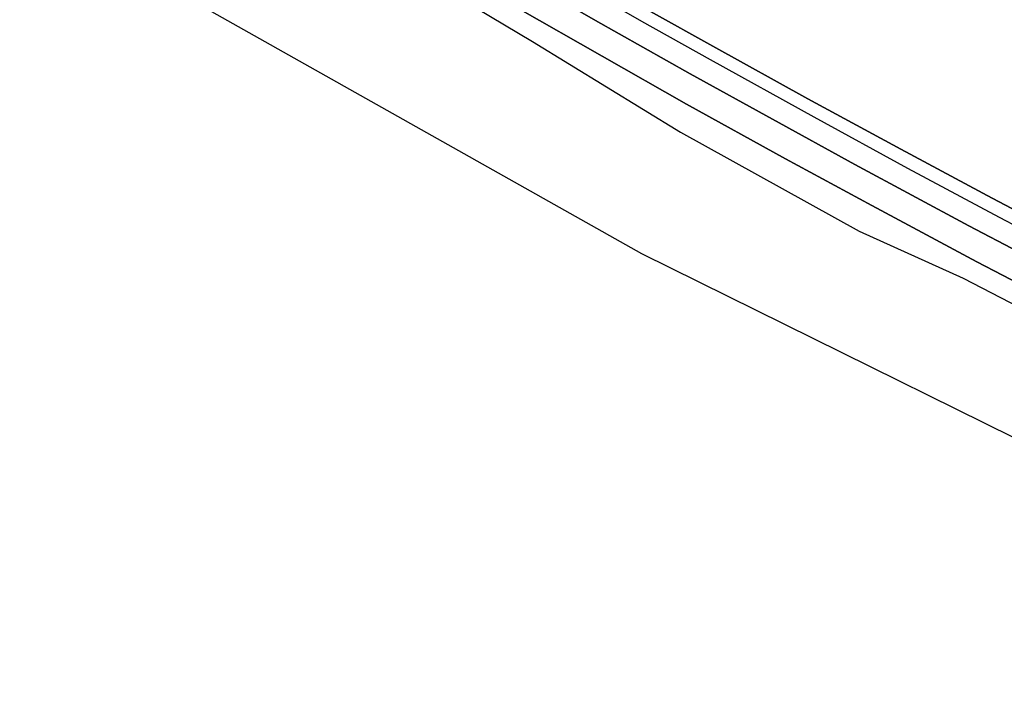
# Model space of a CAD drawing. Extents: x -26035517 to 31750492, y -9237385 to 8160032.
# Tile 11 of 256: x -23556571 to -23290177, y 2692340 to 2877364. Entities that reach past the tile are written whole.
import ezdxf

# ---------------------------------------------------------------- set-up
doc = ezdxf.new("R2010")
doc.units = 0
doc.layers.add('T-25', color=7, linetype='CONTINUOUS')

msp = doc.modelspace()

# ---------------------------------------------------------------- linework, layer by layer
at = {"layer": 'T-25', "color": 9}
for points in [[(-23535590, 2967592, 5323), (-23523909, 2960448, 5440), (-23521767, 2959170, 5439), (-23497872, 2944908, 5430), (-23468440, 2927489, 5417), (-23440370, 2910775, 5410), (-23417791, 2897750, 5377), (-23385857, 2879610, 5377), (-23369072, 2870166, 5357)], [(-23269855, 2797361, 6573), (-23297605, 2811824, 6583), (-23326025, 2827043, 6570), (-23349365, 2839699, 6590), (-23376152, 2854507, 6497), (-23421760, 2880445, 6493), (-23463525, 2904741, 6537), (-23501520, 2927247, 6537), (-23516605, 2936232, 6543), (-23536269, 2947630, 6563), (-23537617, 2948808, 6563), (-23542462, 2951740, 6555), (-23539182, 2958586, 6547), (-23539182, 2958586, 6547), (-23525458, 2950333, 6563), (-23498078, 2933928, 6557), (-23461935, 2912603, 6520), (-23430261, 2894088, 6523), (-23400825, 2877176, 6523), (-23375192, 2862706, 6527), (-23330648, 2838198, 6547), (-23299744, 2821557, 6550), (-23272888, 2807481, 6533)], [(-23375192, 2862706, 6527), (-23400825, 2877176, 6523), (-23430261, 2894088, 6523), (-23461935, 2912603, 6520), (-23498078, 2933928, 6557), (-23525458, 2950333, 6563), (-23539182, 2958586, 6547)], [(-23556571, 2882475, 6247), (-23549570, 2895707, 6057), (-23537624, 2918088, 6260), (-23529807, 2932862, 6427), (-23528307, 2934814, 6433), (-23526402, 2936307, 6457), (-23524610, 2937067, 6460), (-23522256, 2937481, 6490), (-23519380, 2937235, 6537), (-23516605, 2936232, 6543), (-23501520, 2927247, 6537), (-23463525, 2904741, 6537), (-23421760, 2880445, 6493), (-23376152, 2854507, 6497)], [(-23537943, 2914386, 6190), (-23527102, 2933513, 6473), (-23522292, 2933304, 6473), (-23495810, 2918856, 6480), (-23452326, 2892145, 6483), (-23417846, 2871448, 6457), (-23377748, 2846917, 6370)], [(-23263960, 2809384, 6483), (-23291475, 2823822, 6463), (-23316295, 2837112, 6460), (-23341589, 2850991, 6487), (-23369654, 2866486, 6410), (-23388220, 2876912, 6380), (-23410183, 2889521, 6387)], [(-23267554, 2815458, 5390), (-23293491, 2829060, 5390), (-23318201, 2842310, 5383), (-23343334, 2855939, 5383), (-23369072, 2870166, 5357), (-23385857, 2879610, 5377)], [(-23385857, 2879610, 5377), (-23369072, 2870166, 5357), (-23343334, 2855939, 5383), (-23318201, 2842310, 5383), (-23293491, 2829060, 5390), (-23267554, 2815458, 5390)], [(-23369072, 2870166, 5357), (-23343334, 2855939, 5383), (-23318201, 2842310, 5383), (-23293491, 2829060, 5390), (-23267554, 2815458, 5390), (-23240231, 2801399, 5403), (-23210349, 2786097, 5403), (-23183100, 2772585, 5403), (-23150758, 2756884, 5397), (-23120162, 2742303, 5397), (-23093079, 2729632, 5390), (-23062059, 2715475, 5367), (-23027693, 2700144, 5327)], [(-23033129, 2692340, 6597), (-23065627, 2706837, 6573), (-23091523, 2718541, 6567), (-23118964, 2731165, 6583), (-23147206, 2744535, 6577), (-23171326, 2756327, 6573), (-23195981, 2768441, 6583), (-23221091, 2780956, 6603), (-23245950, 2793480, 6567), (-23272888, 2807481, 6533), (-23299744, 2821557, 6550), (-23330648, 2838198, 6547), (-23375192, 2862706, 6527)], [(-23376152, 2854507, 6497), (-23349365, 2839699, 6590), (-23326025, 2827043, 6570), (-23297605, 2811824, 6583), (-23269855, 2797361, 6573), (-23241712, 2782873, 6570), (-23225953, 2774810, 6573), (-23224976, 2773144, 6563), (-23224521, 2771091, 6507), (-23224870, 2769334, 6433), (-23226094, 2766135, 6307), (-23229316, 2759413, 6120), (-23234873, 2749891, 6190), (-23240203, 2740824, 6223)], [(-23377748, 2846917, 6370), (-23329410, 2820139, 6397), (-23301332, 2807379, 6537), (-23273620, 2793020, 6543), (-23250264, 2781201, 6513), (-23227249, 2767893, 6320), (-23231824, 2757751, 6060), (-23241113, 2741273, 6110)]]:
    msp.add_polyline3d(points, dxfattribs=at)
msp.add_polyline3d([(-23555480, 2881907, 6213), (-23537943, 2914386, 6190), (-23527102, 2933513, 6473), (-23522292, 2933304, 6473), (-23495810, 2918856, 6480), (-23452326, 2892145, 6483), (-23417846, 2871448, 6457), (-23377748, 2846917, 6370), (-23329410, 2820139, 6397), (-23301332, 2807379, 6537), (-23273620, 2793020, 6543), (-23250264, 2781201, 6513), (-23227249, 2767893, 6320), (-23231824, 2757751, 6060), (-23241113, 2741273, 6110), (-23388227, 2813965, 5637), (-23515352, 2885665, 5637), (-23553469, 2880860, 6237), (-23555480, 2881907, 6213)], close=True, dxfattribs=at)

doc.saveas('drawing.dxf')
